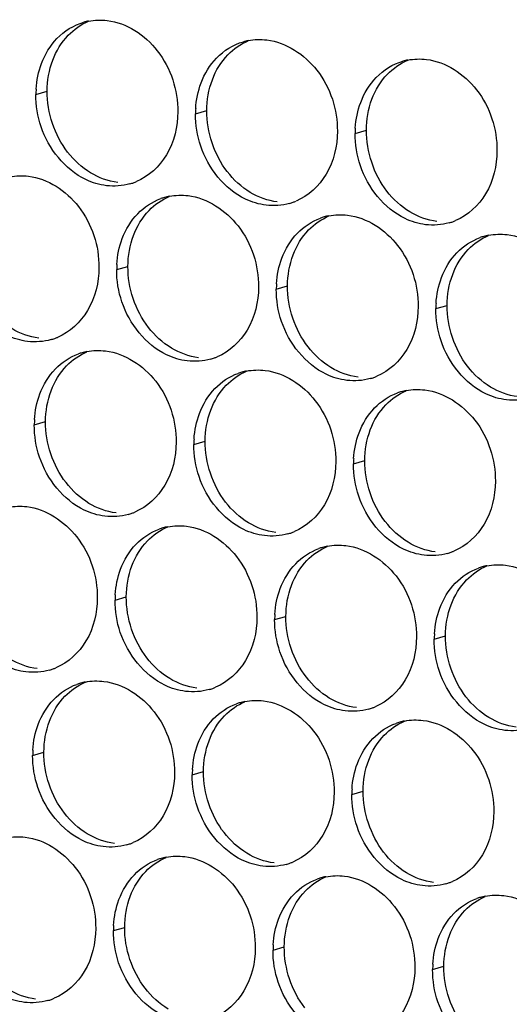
# Paper-space layout '45651_1_3' of a CAD drawing. Header units: millimetres. Extents: x -231 to 594, y 0 to 420.
# Tile 102 of 247: x 143.15 to 147.81, y 146.14 to 155.51. Entities that reach past the tile are written whole.
import ezdxf

# ---------------------------------------------------------------- set-up
doc = ezdxf.new("R2010")
doc.units = ezdxf.units.MM
doc.header["$LTSCALE"] = 32.67
doc.layers.add('02___PRT_ALL_AXES', color=7, linetype='CONTINUOUS')

psp = doc.layouts.new('45651_1_3')

# ---------------------------------------------------------------- linework, layer by layer
at = {"layer": '02___PRT_ALL_AXES', "color": 7, "linetype": 'CONTINUOUS'}
for p, q in [((143.3048, 154.8036), (143.412, 154.8343)), ((144.8244, 154.6182), (144.9316, 154.6489)), ((146.344, 154.4327), (146.4512, 154.4634)), ((144.0738, 153.1364), (144.1809, 153.1671)), ((145.5933, 152.9509), (145.7005, 152.9816)), ((147.1129, 152.7655), (147.2201, 152.7961)), ((143.2893, 151.6588), (143.3965, 151.6894)), ((144.8089, 151.4733), (144.9161, 151.504)), ((146.3285, 151.2878), (146.4357, 151.3185)), ((144.0582, 149.9915), (144.1654, 150.0222)), ((145.5778, 149.806), (145.685, 149.8367)), ((147.0974, 149.6206), (147.2046, 149.6512)), ((143.2738, 148.5139), (143.381, 148.5445)), ((144.7933, 148.3284), (144.9005, 148.3591)), ((146.3129, 148.1429), (146.4201, 148.1736)), ((144.0427, 146.8466), (144.1499, 146.8773)), ((145.5623, 146.6611), (145.6694, 146.6918)), ((147.0818, 146.4757), (147.189, 146.5063))]:
    psp.add_line(p, q, dxfattribs=at)
at = {"layer": '02___PRT_ALL_AXES', "color": 3, "linetype": 'CONTINUOUS'}
for centre, radius, start, end in [((143.9117, 154.9596), 0.5519, 100.97724, 105.93831), ((145.4313, 154.7741), 0.5519, 100.97724, 105.93831), ((146.9508, 154.5887), 0.5519, 100.97724, 105.93831), ((144.1967, 154.7992), 0.8918, 176.51802, 179.71686), ((145.7163, 154.6138), 0.8918, 176.51802, 179.71686), ((147.2358, 154.4283), 0.8918, 176.51802, 179.71686), ((144.0502, 154.4778), 0.5467, 285.94061, 289.76751), ((144.0497, 154.4791), 0.5481, 289.77289, 292.73686), ((144.6792, 153.2974), 0.5467, 105.94061, 109.76751), ((144.6806, 153.2924), 0.5519, 100.97724, 105.93831), ((145.5698, 154.2923), 0.5467, 285.94061, 289.76751), ((145.5692, 154.2936), 0.5481, 289.77289, 292.73686), ((146.1987, 153.1119), 0.5467, 105.94061, 109.76751), ((146.2002, 153.1069), 0.5519, 100.97724, 105.93831), ((147.0893, 154.1068), 0.5467, 285.94061, 289.76751), ((147.0888, 154.1082), 0.5481, 289.77289, 292.73686), ((147.7183, 152.9264), 0.5467, 105.94061, 109.76751), ((147.7197, 152.9214), 0.5519, 100.97724, 105.93831), ((144.9656, 153.132), 0.8918, 176.51802, 179.71686), ((146.4852, 152.9465), 0.8918, 176.51802, 179.71686), ((148.0047, 152.761), 0.8918, 176.51802, 179.71686), ((143.2995, 152.996), 0.5467, 285.94061, 289.76751), ((143.299, 152.9973), 0.5481, 289.77289, 292.73686), ((143.8961, 151.8147), 0.5519, 100.97724, 105.93831), ((143.8947, 151.8197), 0.5467, 105.94061, 109.76751), ((144.8191, 152.8105), 0.5467, 285.94061, 289.76751), ((144.8186, 152.8119), 0.5481, 289.77289, 292.73686), ((145.4157, 151.6292), 0.5519, 100.97724, 105.93831), ((145.4143, 151.6343), 0.5467, 105.94061, 109.76751), ((146.3387, 152.6251), 0.5467, 285.94061, 289.76751), ((146.3381, 152.6264), 0.5481, 289.77289, 292.73686), ((146.9353, 151.4438), 0.5519, 100.97724, 105.93831), ((146.9339, 151.4488), 0.5467, 105.94061, 109.76751), ((144.1811, 151.6544), 0.8918, 176.51802, 179.71686), ((145.7007, 151.4689), 0.8918, 176.51802, 179.71686), ((147.2203, 151.2834), 0.8918, 176.51802, 179.71686), ((144.0346, 151.3329), 0.5467, 285.94061, 289.76751), ((144.0341, 151.3342), 0.5481, 289.77289, 292.73686), ((144.6636, 150.1525), 0.5467, 105.94061, 109.76751), ((144.665, 150.1475), 0.5519, 100.97724, 105.93831), ((145.5542, 151.1474), 0.5467, 285.94061, 289.76751), ((145.5537, 151.1487), 0.5481, 289.77289, 292.73686), ((146.1832, 149.967), 0.5467, 105.94061, 109.76751), ((146.1846, 149.962), 0.5519, 100.97724, 105.93831), ((147.0738, 150.9619), 0.5467, 285.94061, 289.76751), ((147.0733, 150.9633), 0.5481, 289.77289, 292.73686), ((147.7028, 149.7816), 0.5467, 105.94061, 109.76751), ((147.7042, 149.7765), 0.5519, 100.97724, 105.93831), ((144.95, 149.9871), 0.8918, 176.51802, 179.71686), ((146.4696, 149.8016), 0.8918, 176.51802, 179.71686), ((147.9892, 149.6162), 0.8918, 176.51802, 179.71686), ((143.284, 149.8511), 0.5467, 285.94061, 289.76751), ((143.2834, 149.8524), 0.5481, 289.77289, 292.73686), ((143.8792, 148.6749), 0.5467, 105.94061, 109.76751), ((143.8806, 148.6698), 0.5519, 100.97724, 105.93831), ((144.8035, 149.6657), 0.5467, 285.94061, 289.76751), ((144.803, 149.667), 0.5481, 289.77289, 292.73686), ((145.3988, 148.4894), 0.5467, 105.94061, 109.76751), ((145.4002, 148.4844), 0.5519, 100.97724, 105.93831), ((146.3231, 149.4802), 0.5467, 285.94061, 289.76751), ((146.3226, 149.4815), 0.5481, 289.77289, 292.73686), ((146.9183, 148.3039), 0.5467, 105.94061, 109.76751), ((146.9198, 148.2989), 0.5519, 100.97724, 105.93831), ((144.1656, 148.5095), 0.8918, 176.51802, 179.71686), ((145.6852, 148.324), 0.8918, 176.51802, 179.71686), ((147.2048, 148.1385), 0.8918, 176.51802, 179.71686), ((144.0191, 148.188), 0.5467, 285.94061, 289.76751), ((144.0186, 148.1893), 0.5481, 289.77289, 292.73686), ((144.6481, 147.0076), 0.5467, 105.94061, 109.76751), ((144.6495, 147.0026), 0.5519, 100.97724, 105.93831), ((145.5387, 148.0025), 0.5467, 285.94061, 289.76751), ((145.5382, 148.0038), 0.5481, 289.77289, 292.73686), ((146.1677, 146.8221), 0.5467, 105.94061, 109.76751), ((146.1691, 146.8171), 0.5519, 100.97724, 105.93831), ((147.0583, 147.8171), 0.5467, 285.94061, 289.76751), ((147.0577, 147.8184), 0.5481, 289.77289, 292.73686), ((147.6872, 146.6367), 0.5467, 105.94061, 109.76751), ((147.6887, 146.6316), 0.5519, 100.97724, 105.93831), ((144.9345, 146.8422), 0.8918, 176.51802, 179.71686), ((146.4541, 146.6567), 0.8918, 176.51802, 179.71686), ((147.9737, 146.4713), 0.8918, 176.51802, 179.71686), ((143.2684, 146.7062), 0.5467, 285.94061, 289.76751), ((143.2679, 146.7076), 0.5481, 289.77289, 292.73686)]:
    psp.add_arc(centre, radius, start, end, dxfattribs=at)
for points in [[(143.5054, 155.3354), (143.5744, 155.4069), (143.6646, 155.463), (143.7601, 155.4903)], [(143.8066, 155.5014), (143.8647, 155.5127), (143.9253, 155.5146), (143.9841, 155.5074)], [(143.3577, 155.0982), (143.3906, 155.1854), (143.4407, 155.2685), (143.5054, 155.3354)], [(145.025, 155.15), (145.094, 155.2214), (145.1841, 155.2776), (145.2797, 155.3049)], [(145.3262, 155.316), (145.3843, 155.3273), (145.4449, 155.3291), (145.5037, 155.322)], [(143.3065, 154.8534), (143.3115, 154.9366), (143.3284, 155.0202), (143.3577, 155.0982)], [(144.8773, 154.9128), (144.9101, 154.9999), (144.9603, 155.083), (145.025, 155.15)], [(146.5446, 154.9645), (146.6136, 155.036), (146.7037, 155.0921), (146.7993, 155.1194)], [(146.8457, 155.1305), (146.9039, 155.1418), (146.9645, 155.1437), (147.0233, 155.1365)], [(144.8261, 154.6679), (144.8311, 154.7512), (144.848, 154.8347), (144.8773, 154.9128)], [(146.3969, 154.7273), (146.4297, 154.8145), (146.4799, 154.8975), (146.5446, 154.9645)], [(143.3548, 154.4965), (143.3218, 154.5948), (143.3043, 154.6999), (143.3048, 154.8036)], [(146.3457, 154.4825), (146.3507, 154.5657), (146.3675, 154.6493), (146.3969, 154.7273)], [(144.8744, 154.311), (144.8413, 154.4094), (144.8239, 154.5144), (144.8244, 154.6182)], [(146.3939, 154.1255), (146.3609, 154.2239), (146.3435, 154.329), (146.344, 154.4327)], [(143.0559, 154.0197), (143.114, 154.031), (143.1746, 154.0328), (143.2334, 154.0257)], [(144.2003, 153.9521), (144.1283, 153.9315), (144.0507, 153.9259), (143.9763, 153.935)], [(144.2743, 153.6682), (144.3352, 153.7312), (144.4118, 153.7823), (144.4943, 153.8119)], [(144.5755, 153.8342), (144.6336, 153.8455), (144.6942, 153.8474), (144.753, 153.8402)], [(145.7199, 153.7666), (145.6479, 153.7461), (145.5702, 153.7404), (145.4959, 153.7495)], [(144.1266, 153.431), (144.1595, 153.5182), (144.2096, 153.6012), (144.2743, 153.6682)], [(145.7939, 153.4827), (145.8547, 153.5457), (145.9314, 153.5968), (146.0138, 153.6264)], [(146.0951, 153.6487), (146.1532, 153.66), (146.2138, 153.6619), (146.2726, 153.6547)], [(147.2395, 153.5811), (147.1675, 153.5606), (147.0898, 153.555), (147.0155, 153.564)], [(145.6462, 153.2455), (145.679, 153.3327), (145.7292, 153.4157), (145.7939, 153.4827)], [(147.6146, 153.4633), (147.6728, 153.4745), (147.7334, 153.4764), (147.7922, 153.4692)], [(144.0754, 153.1862), (144.0805, 153.2694), (144.0973, 153.353), (144.1266, 153.431)], [(147.3135, 153.2973), (147.3743, 153.3602), (147.451, 153.4113), (147.5334, 153.4409)], [(147.1658, 153.0601), (147.1986, 153.1472), (147.2488, 153.2303), (147.3135, 153.2973)], [(145.595, 153.0007), (145.6, 153.0839), (145.6169, 153.1675), (145.6462, 153.2455)], [(144.1237, 152.8293), (144.0907, 152.9276), (144.0732, 153.0327), (144.0738, 153.1364)], [(147.1146, 152.8152), (147.1196, 152.8984), (147.1364, 152.982), (147.1658, 153.0601)], [(145.6433, 152.6438), (145.6103, 152.7421), (145.5928, 152.8472), (145.5933, 152.9509)], [(147.1628, 152.4583), (147.1298, 152.5566), (147.1124, 152.6617), (147.1129, 152.7655)], [(143.4497, 152.4703), (143.3776, 152.4498), (143.3, 152.4442), (143.2257, 152.4532)], [(143.791, 152.3566), (143.8492, 152.3678), (143.9098, 152.3697), (143.9686, 152.3625)], [(143.4899, 152.1906), (143.5507, 152.2535), (143.6274, 152.3046), (143.7098, 152.3342)], [(144.9692, 152.2849), (144.8972, 152.2643), (144.8196, 152.2587), (144.7452, 152.2677)], [(143.3422, 151.9534), (143.375, 152.0405), (143.4252, 152.1236), (143.4899, 152.1906)], [(145.3106, 152.1711), (145.3687, 152.1824), (145.4294, 152.1842), (145.4881, 152.1771)], [(145.0094, 152.0051), (145.0703, 152.0681), (145.147, 152.1191), (145.2294, 152.1488)], [(146.4888, 152.0994), (146.4168, 152.0788), (146.3392, 152.0732), (146.2648, 152.0823)], [(144.8618, 151.7679), (144.8946, 151.855), (144.9447, 151.9381), (145.0094, 152.0051)], [(146.8302, 151.9856), (146.8883, 151.9969), (146.949, 151.9988), (147.0077, 151.9916)], [(143.2909, 151.7085), (143.296, 151.7917), (143.3128, 151.8753), (143.3422, 151.9534)], [(146.529, 151.8196), (146.5899, 151.8826), (146.6666, 151.9337), (146.749, 151.9633)], [(148.0084, 151.9139), (147.9364, 151.8933), (147.8587, 151.8877), (147.7844, 151.8968)], [(146.3814, 151.5824), (146.4142, 151.6696), (146.4643, 151.7526), (146.529, 151.8196)], [(144.8105, 151.523), (144.8156, 151.6063), (144.8324, 151.6898), (144.8618, 151.7679)], [(143.3392, 151.3516), (143.3062, 151.4499), (143.2888, 151.555), (143.2893, 151.6588)], [(146.3301, 151.3376), (146.3352, 151.4208), (146.352, 151.5044), (146.3814, 151.5824)], [(144.8588, 151.1661), (144.8258, 151.2645), (144.8084, 151.3696), (144.8089, 151.4733)], [(146.3784, 150.9807), (146.3454, 151.079), (146.328, 151.1841), (146.3285, 151.2878)], [(143.0403, 150.8748), (143.0985, 150.8861), (143.1591, 150.888), (143.2179, 150.8808)], [(144.1848, 150.8072), (144.1128, 150.7866), (144.0351, 150.781), (143.9608, 150.7901)], [(144.2588, 150.5233), (144.3196, 150.5863), (144.3963, 150.6374), (144.4787, 150.667)], [(144.5599, 150.6893), (144.6181, 150.7006), (144.6787, 150.7025), (144.7375, 150.6953)], [(145.7044, 150.6217), (145.6324, 150.6012), (145.5547, 150.5956), (145.4804, 150.6046)], [(144.1111, 150.2861), (144.1439, 150.3733), (144.1941, 150.4563), (144.2588, 150.5233)], [(145.7784, 150.3378), (145.8392, 150.4008), (145.9159, 150.4519), (145.9983, 150.4815)], [(146.0795, 150.5038), (146.1376, 150.5151), (146.1983, 150.517), (146.2571, 150.5098)], [(147.224, 150.4363), (147.152, 150.4157), (147.0743, 150.4101), (147, 150.4191)], [(145.6307, 150.1006), (145.6635, 150.1878), (145.7137, 150.2708), (145.7784, 150.3378)], [(147.2979, 150.1524), (147.3588, 150.2154), (147.4355, 150.2664), (147.5179, 150.296)], [(147.5991, 150.3184), (147.6572, 150.3296), (147.7179, 150.3315), (147.7766, 150.3243)], [(144.0598, 150.0413), (144.0649, 150.1245), (144.0817, 150.2081), (144.1111, 150.2861)], [(147.1503, 149.9152), (147.1831, 150.0023), (147.2332, 150.0854), (147.2979, 150.1524)], [(145.5794, 149.8558), (145.5845, 149.939), (145.6013, 150.0226), (145.6307, 150.1006)], [(144.1081, 149.6844), (144.0751, 149.7827), (144.0577, 149.8878), (144.0582, 149.9915)], [(147.099, 149.6703), (147.1041, 149.7535), (147.1209, 149.8371), (147.1503, 149.9152)], [(145.6277, 149.4989), (145.5947, 149.5972), (145.5773, 149.7023), (145.5778, 149.806)], [(147.1473, 149.3134), (147.1143, 149.4117), (147.0969, 149.5168), (147.0974, 149.6206)], [(143.4341, 149.3254), (143.3621, 149.3049), (143.2844, 149.2993), (143.2101, 149.3083)], [(143.4743, 149.0457), (143.5352, 149.1087), (143.6119, 149.1597), (143.6943, 149.1894)], [(143.7755, 149.2117), (143.8336, 149.2229), (143.8942, 149.2248), (143.953, 149.2177)], [(144.9537, 149.14), (144.8817, 149.1194), (144.804, 149.1138), (144.7297, 149.1229)], [(143.3267, 148.8085), (143.3595, 148.8956), (143.4096, 148.9787), (143.4743, 149.0457)], [(144.9939, 148.8602), (145.0547, 148.9232), (145.1314, 148.9743), (145.2139, 149.0039)], [(145.2951, 149.0262), (145.3532, 149.0375), (145.4138, 149.0394), (145.4726, 149.0322)], [(146.4733, 148.9545), (146.4013, 148.9339), (146.3236, 148.9283), (146.2493, 148.9374)], [(143.2754, 148.5636), (143.2805, 148.6469), (143.2973, 148.7304), (143.3267, 148.8085)], [(144.8462, 148.623), (144.8791, 148.7102), (144.9292, 148.7932), (144.9939, 148.8602)], [(146.5135, 148.6747), (146.5743, 148.7377), (146.651, 148.7888), (146.7334, 148.8184)], [(146.8147, 148.8407), (146.8728, 148.852), (146.9334, 148.8539), (146.9922, 148.8467)], [(147.9929, 148.769), (147.9209, 148.7484), (147.8432, 148.7428), (147.7689, 148.7519)], [(144.795, 148.3781), (144.8, 148.4614), (144.8169, 148.545), (144.8462, 148.623)], [(146.3658, 148.4375), (146.3986, 148.5247), (146.4488, 148.6077), (146.5135, 148.6747)], [(143.3237, 148.2067), (143.2907, 148.3051), (143.2732, 148.4101), (143.2738, 148.5139)], [(146.3146, 148.1927), (146.3196, 148.2759), (146.3365, 148.3595), (146.3658, 148.4375)], [(144.8433, 148.0212), (144.8103, 148.1196), (144.7928, 148.2247), (144.7933, 148.3284)], [(146.3629, 147.8358), (146.3298, 147.9341), (146.3124, 148.0392), (146.3129, 148.1429)], [(143.0248, 147.7299), (143.0829, 147.7412), (143.1436, 147.7431), (143.2023, 147.7359)], [(144.1692, 147.6623), (144.0972, 147.6418), (144.0196, 147.6361), (143.9452, 147.6452)], [(144.2432, 147.3784), (144.3041, 147.4414), (144.3808, 147.4925), (144.4632, 147.5221)], [(144.5444, 147.5444), (144.6025, 147.5557), (144.6631, 147.5576), (144.7219, 147.5504)], [(145.6888, 147.4768), (145.6168, 147.4563), (145.5392, 147.4507), (145.4648, 147.4597)], [(144.0956, 147.1412), (144.1284, 147.2284), (144.1785, 147.3114), (144.2432, 147.3784)], [(145.7628, 147.1929), (145.8236, 147.2559), (145.9003, 147.307), (145.9828, 147.3366)], [(146.064, 147.3589), (146.1221, 147.3702), (146.1827, 147.3721), (146.2415, 147.3649)], [(147.2084, 147.2914), (147.1364, 147.2708), (147.0587, 147.2652), (146.9844, 147.2743)], [(144.0443, 146.8964), (144.0494, 146.9796), (144.0662, 147.0632), (144.0956, 147.1412)], [(145.6151, 146.9557), (145.648, 147.0429), (145.6981, 147.126), (145.7628, 147.1929)], [(147.2824, 147.0075), (147.3432, 147.0705), (147.4199, 147.1215), (147.5023, 147.1512)], [(147.5836, 147.1735), (147.6417, 147.1848), (147.7023, 147.1866), (147.7611, 147.1795)], [(145.5639, 146.7109), (145.569, 146.7941), (145.5858, 146.8777), (145.6151, 146.9557)], [(147.1347, 146.7703), (147.1675, 146.8574), (147.2177, 146.9405), (147.2824, 147.0075)], [(144.0926, 146.5395), (144.0596, 146.6378), (144.0422, 146.7429), (144.0427, 146.8466)], [(147.0835, 146.5254), (147.0885, 146.6087), (147.1054, 146.6922), (147.1347, 146.7703)], [(145.6122, 146.354), (145.5792, 146.4523), (145.5617, 146.5574), (145.5623, 146.6611)], [(147.1318, 146.1685), (147.0987, 146.2669), (147.0813, 146.3719), (147.0818, 146.4757)], [(143.4186, 146.1806), (143.3466, 146.16), (143.2689, 146.1544), (143.1946, 146.1634)]]:
    psp.add_open_spline(points, degree=3, dxfattribs=at)
at = {"layer": '02___PRT_ALL_AXES', "color": 7, "linetype": 'CONTINUOUS'}
for points in [[(143.6126, 155.3661), (143.667, 155.4225), (143.7339, 155.4693), (143.8061, 155.4995)], [(143.4649, 155.1289), (143.4978, 155.2161), (143.5479, 155.2991), (143.6126, 155.3661)], [(145.1322, 155.1806), (145.1866, 155.237), (145.2534, 155.2838), (145.3257, 155.3141)], [(144.9845, 154.9434), (145.0173, 155.0306), (145.0675, 155.1137), (145.1322, 155.1806)], [(143.412, 154.8343), (143.4125, 154.9341), (143.4298, 155.0356), (143.4649, 155.1289)], [(146.6518, 154.9952), (146.7062, 155.0515), (146.773, 155.0983), (146.8453, 155.1286)], [(146.5041, 154.758), (146.5369, 154.8451), (146.5871, 154.9282), (146.6518, 154.9952)], [(144.9316, 154.6489), (144.9321, 154.7486), (144.9494, 154.8501), (144.9845, 154.9434)], [(143.6071, 154.2542), (143.4823, 154.4156), (143.411, 154.6303), (143.412, 154.8343)], [(146.4512, 154.4634), (146.4517, 154.5631), (146.469, 154.6646), (146.5041, 154.758)], [(145.1267, 154.0688), (145.0019, 154.2301), (144.9306, 154.4449), (144.9316, 154.6489)], [(146.6463, 153.8833), (146.5215, 154.0447), (146.4502, 154.2594), (146.4512, 154.4634)], [(143.8254, 154.0571), (143.7415, 154.1079), (143.6671, 154.1767), (143.6071, 154.2542)], [(144.0835, 153.9657), (143.9929, 153.9767), (143.9034, 154.0098), (143.8254, 154.0571)], [(145.345, 153.8716), (145.2611, 153.9224), (145.1867, 153.9912), (145.1267, 154.0688)], [(145.6031, 153.7802), (145.5125, 153.7913), (145.423, 153.8243), (145.345, 153.8716)], [(146.8645, 153.6861), (146.7807, 153.7369), (146.7063, 153.8057), (146.6463, 153.8833)], [(144.3815, 153.6989), (144.4359, 153.7552), (144.5028, 153.802), (144.575, 153.8323)], [(144.2338, 153.4617), (144.2667, 153.5488), (144.3168, 153.6319), (144.3815, 153.6989)], [(147.1227, 153.5947), (147.0321, 153.6058), (146.9426, 153.6388), (146.8645, 153.6861)], [(145.9011, 153.5134), (145.9555, 153.5698), (146.0224, 153.6165), (146.0946, 153.6468)], [(145.7534, 153.2762), (145.7862, 153.3634), (145.8364, 153.4464), (145.9011, 153.5134)], [(144.1809, 153.1671), (144.1814, 153.2669), (144.1987, 153.3683), (144.2338, 153.4617)], [(147.4207, 153.3279), (147.4751, 153.3843), (147.5419, 153.4311), (147.6142, 153.4613)], [(147.273, 153.0907), (147.3058, 153.1779), (147.356, 153.2609), (147.4207, 153.3279)], [(145.7005, 152.9816), (145.701, 153.0814), (145.7183, 153.1828), (145.7534, 153.2762)], [(144.376, 152.587), (144.2512, 152.7484), (144.1799, 152.9631), (144.1809, 153.1671)], [(147.2201, 152.7961), (147.2206, 152.8959), (147.2379, 152.9974), (147.273, 153.0907)], [(145.8956, 152.4015), (145.7708, 152.5629), (145.6995, 152.7776), (145.7005, 152.9816)], [(147.4152, 152.216), (147.2904, 152.3774), (147.2191, 152.5921), (147.2201, 152.7961)], [(143.3329, 152.4839), (143.2422, 152.495), (143.1528, 152.528), (143.0747, 152.5753)], [(144.5943, 152.3898), (144.5104, 152.4406), (144.436, 152.5094), (144.376, 152.587)], [(143.5971, 152.2212), (143.6515, 152.2776), (143.7183, 152.3244), (143.7906, 152.3546)], [(144.8524, 152.2984), (144.7618, 152.3095), (144.6724, 152.3425), (144.5943, 152.3898)], [(146.1139, 152.2043), (146.03, 152.2551), (145.9556, 152.324), (145.8956, 152.4015)], [(143.4494, 151.984), (143.4822, 152.0712), (143.5324, 152.1542), (143.5971, 152.2212)], [(145.1166, 152.0358), (145.1711, 152.0921), (145.2379, 152.1389), (145.3102, 152.1692)], [(146.372, 152.1129), (146.2814, 152.124), (146.1919, 152.157), (146.1139, 152.2043)], [(147.6334, 152.0189), (147.5496, 152.0697), (147.4752, 152.1385), (147.4152, 152.216)], [(143.3965, 151.6894), (143.397, 151.7892), (143.4142, 151.8907), (143.4494, 151.984)], [(144.969, 151.7986), (145.0018, 151.8857), (145.0519, 151.9688), (145.1166, 152.0358)], [(146.6362, 151.8503), (146.6907, 151.9066), (146.7575, 151.9534), (146.8298, 151.9837)], [(147.8916, 151.9275), (147.801, 151.9385), (147.7115, 151.9716), (147.6334, 152.0189)], [(144.9161, 151.504), (144.9166, 151.6037), (144.9338, 151.7052), (144.969, 151.7986)], [(146.4886, 151.6131), (146.5214, 151.7002), (146.5715, 151.7833), (146.6362, 151.8503)], [(143.5916, 151.1093), (143.4668, 151.2707), (143.3955, 151.4854), (143.3965, 151.6894)], [(146.4357, 151.3185), (146.4362, 151.4183), (146.4534, 151.5197), (146.4886, 151.6131)], [(145.1111, 150.9239), (144.9863, 151.0852), (144.9151, 151.3), (144.9161, 151.504)], [(146.6307, 150.7384), (146.5059, 150.8998), (146.4347, 151.1145), (146.4357, 151.3185)], [(143.8098, 150.9122), (143.726, 150.963), (143.6516, 151.0318), (143.5916, 151.1093)], [(144.068, 150.8208), (143.9774, 150.8318), (143.8879, 150.8649), (143.8098, 150.9122)], [(145.3294, 150.7267), (145.2456, 150.7775), (145.1711, 150.8463), (145.1111, 150.9239)], [(144.366, 150.554), (144.4204, 150.6103), (144.4872, 150.6571), (144.5595, 150.6874)], [(145.5876, 150.6353), (145.497, 150.6464), (145.4075, 150.6794), (145.3294, 150.7267)], [(146.849, 150.5412), (146.7651, 150.592), (146.6907, 150.6608), (146.6307, 150.7384)], [(144.2183, 150.3168), (144.2511, 150.404), (144.3013, 150.487), (144.366, 150.554)], [(145.8855, 150.3685), (145.94, 150.4249), (146.0068, 150.4716), (146.0791, 150.5019)], [(147.1072, 150.4498), (147.0165, 150.4609), (146.9271, 150.4939), (146.849, 150.5412)], [(144.1654, 150.0222), (144.1659, 150.122), (144.1832, 150.2234), (144.2183, 150.3168)], [(145.7379, 150.1313), (145.7707, 150.2185), (145.8208, 150.3015), (145.8855, 150.3685)], [(147.4051, 150.183), (147.4596, 150.2394), (147.5264, 150.2862), (147.5987, 150.3164)], [(145.685, 149.8367), (145.6855, 149.9365), (145.7027, 150.0379), (145.7379, 150.1313)], [(147.2575, 149.9458), (147.2903, 150.033), (147.3404, 150.116), (147.4051, 150.183)], [(144.3605, 149.4421), (144.2357, 149.6035), (144.1644, 149.8182), (144.1654, 150.0222)], [(147.2046, 149.6512), (147.2051, 149.751), (147.2223, 149.8525), (147.2575, 149.9458)], [(145.8801, 149.2566), (145.7552, 149.418), (145.684, 149.6327), (145.685, 149.8367)], [(147.3996, 149.0712), (147.2748, 149.2325), (147.2036, 149.4472), (147.2046, 149.6512)], [(143.3173, 149.339), (143.2267, 149.3501), (143.1372, 149.3831), (143.0591, 149.4304)], [(144.5787, 149.2449), (144.4949, 149.2957), (144.4205, 149.3646), (144.3605, 149.4421)], [(143.5815, 149.0763), (143.6359, 149.1327), (143.7028, 149.1795), (143.775, 149.2098)], [(144.8369, 149.1535), (144.7463, 149.1646), (144.6568, 149.1976), (144.5787, 149.2449)], [(146.0983, 149.0595), (146.0145, 149.1103), (145.94, 149.1791), (145.8801, 149.2566)], [(143.4339, 148.8391), (143.4667, 148.9263), (143.5168, 149.0094), (143.5815, 149.0763)], [(145.1011, 148.8909), (145.1555, 148.9472), (145.2224, 148.994), (145.2946, 149.0243)], [(146.3565, 148.9681), (146.2659, 148.9791), (146.1764, 149.0122), (146.0983, 149.0595)], [(147.6179, 148.874), (147.534, 148.9248), (147.4596, 148.9936), (147.3996, 149.0712)], [(144.9534, 148.6537), (144.9863, 148.7408), (145.0364, 148.8239), (145.1011, 148.8909)], [(143.381, 148.5445), (143.3815, 148.6443), (143.3987, 148.7458), (143.4339, 148.8391)], [(146.6207, 148.7054), (146.6751, 148.7618), (146.7419, 148.8085), (146.8142, 148.8388)], [(147.8761, 148.7826), (147.7854, 148.7936), (147.696, 148.8267), (147.6179, 148.874)], [(146.473, 148.4682), (146.5058, 148.5554), (146.556, 148.6384), (146.6207, 148.7054)], [(144.9005, 148.3591), (144.901, 148.4588), (144.9183, 148.5603), (144.9534, 148.6537)], [(143.576, 147.9645), (143.4512, 148.1258), (143.38, 148.3405), (143.381, 148.5445)], [(146.4201, 148.1736), (146.4206, 148.2734), (146.4379, 148.3748), (146.473, 148.4682)], [(145.0956, 147.779), (144.9708, 147.9403), (144.8995, 148.1551), (144.9005, 148.3591)], [(146.6152, 147.5935), (146.4904, 147.7549), (146.4191, 147.9696), (146.4201, 148.1736)], [(143.7943, 147.7673), (143.7104, 147.8181), (143.636, 147.8869), (143.576, 147.9645)], [(144.0524, 147.6759), (143.9618, 147.687), (143.8724, 147.72), (143.7943, 147.7673)], [(145.3139, 147.5818), (145.23, 147.6326), (145.1556, 147.7014), (145.0956, 147.779)], [(145.572, 147.4904), (145.4814, 147.5015), (145.3919, 147.5345), (145.3139, 147.5818)], [(146.8335, 147.3963), (146.7496, 147.4471), (146.6752, 147.516), (146.6152, 147.5935)], [(144.3504, 147.4091), (144.4049, 147.4655), (144.4717, 147.5122), (144.5439, 147.5425)], [(144.2028, 147.1719), (144.2356, 147.2591), (144.2857, 147.3421), (144.3504, 147.4091)], [(147.0916, 147.3049), (147.001, 147.316), (146.9115, 147.349), (146.8335, 147.3963)], [(145.87, 147.2236), (145.9244, 147.28), (145.9913, 147.3268), (146.0635, 147.357)], [(145.7223, 146.9864), (145.7552, 147.0736), (145.8053, 147.1566), (145.87, 147.2236)], [(144.1499, 146.8773), (144.1504, 146.9771), (144.1676, 147.0785), (144.2028, 147.1719)], [(147.3896, 147.0381), (147.444, 147.0945), (147.5109, 147.1413), (147.5831, 147.1716)], [(147.2419, 146.8009), (147.2747, 146.8881), (147.3249, 146.9712), (147.3896, 147.0381)], [(145.6694, 146.6918), (145.6699, 146.7916), (145.6872, 146.8931), (145.7223, 146.9864)], [(144.3449, 146.2972), (144.2201, 146.4586), (144.1489, 146.6733), (144.1499, 146.8773)], [(147.189, 146.5063), (147.1895, 146.6061), (147.2068, 146.7076), (147.2419, 146.8009)], [(145.8645, 146.1117), (145.7397, 146.2731), (145.6684, 146.4878), (145.6694, 146.6918)], [(147.3841, 145.9263), (147.2593, 146.0876), (147.188, 146.3024), (147.189, 146.5063)], [(143.3018, 146.1941), (143.2112, 146.2052), (143.1217, 146.2382), (143.0436, 146.2855)], [(144.5632, 146.1), (144.4793, 146.1508), (144.4049, 146.2197), (144.3449, 146.2972)]]:
    psp.add_open_spline(points, degree=3, dxfattribs=at)
at = {"layer": '02___PRT_ALL_AXES', "color": 3, "linetype": 'CONTINUOUS'}
for points, knots in [([(143.9841, 155.5074), (144.1684, 155.4849), (144.5318, 155.2438), (144.6566, 154.8428), (144.6556, 154.6388)], [0, 0, 0, 0, 0.476473, 1, 1, 1, 1]), ([(145.5037, 155.322), (145.688, 155.2995), (146.0514, 155.0584), (146.1762, 154.6573), (146.1752, 154.4533)], [0, 0, 0, 0, 0.476473, 1, 1, 1, 1]), ([(147.0233, 155.1365), (147.2076, 155.114), (147.571, 154.8729), (147.6958, 154.4718), (147.6948, 154.2678)], [0, 0, 0, 0, 0.476473, 1, 1, 1, 1]), ([(144.6556, 154.6388), (144.6549, 154.4975), (144.5919, 154.2213), (144.3794, 154.023), (144.2615, 153.9736)], [0, 0, 0, 0, 0.525086, 1, 1, 1, 1]), ([(143.9763, 153.935), (143.9088, 153.9432), (143.6284, 154.0271), (143.4247, 154.2881), (143.3548, 154.4965)], [0, 0, 0, 0, 0.236458, 1, 1, 1, 1]), ([(146.1752, 154.4533), (146.1745, 154.312), (146.1115, 154.0358), (145.899, 153.8375), (145.7811, 153.7881)], [0, 0, 0, 0, 0.525086, 1, 1, 1, 1]), ([(145.4959, 153.7495), (145.4283, 153.7578), (145.148, 153.8416), (144.9443, 154.1026), (144.8744, 154.311)], [0, 0, 0, 0, 0.236458, 1, 1, 1, 1]), ([(147.6948, 154.2678), (147.6941, 154.1265), (147.6311, 153.8503), (147.4185, 153.652), (147.3007, 153.6026)], [0, 0, 0, 0, 0.525086, 1, 1, 1, 1]), ([(147.0155, 153.564), (146.9479, 153.5723), (146.6675, 153.6561), (146.4639, 153.9171), (146.3939, 154.1255)], [0, 0, 0, 0, 0.236458, 1, 1, 1, 1]), ([(143.2334, 154.0257), (143.4177, 154.0032), (143.7811, 153.7621), (143.9059, 153.361), (143.9049, 153.157)], [0, 0, 0, 0, 0.476473, 1, 1, 1, 1]), ([(144.753, 153.8402), (144.9373, 153.8177), (145.3007, 153.5766), (145.4255, 153.1755), (145.4245, 152.9715)], [0, 0, 0, 0, 0.476473, 1, 1, 1, 1]), ([(146.2726, 153.6547), (146.4569, 153.6322), (146.8203, 153.3911), (146.9451, 152.9901), (146.9441, 152.7861)], [0, 0, 0, 0, 0.476473, 1, 1, 1, 1]), ([(147.7922, 153.4692), (147.9765, 153.4467), (148.3399, 153.2056), (148.4647, 152.8046), (148.4637, 152.6006)], [0, 0, 0, 0, 0.476473, 1, 1, 1, 1]), ([(143.9049, 153.157), (143.9042, 153.0157), (143.8412, 152.7395), (143.6287, 152.5412), (143.5108, 152.4918)], [0, 0, 0, 0, 0.525086, 1, 1, 1, 1]), ([(143.2257, 152.4532), (143.1581, 152.4615), (142.8777, 152.5453), (142.674, 152.8063), (142.6041, 153.0147)], [0, 0, 0, 0, 0.236458, 1, 1, 1, 1]), ([(145.4245, 152.9715), (145.4238, 152.8302), (145.3608, 152.554), (145.1483, 152.3557), (145.0304, 152.3063)], [0, 0, 0, 0, 0.525086, 1, 1, 1, 1]), ([(144.7452, 152.2677), (144.6777, 152.276), (144.3973, 152.3598), (144.1936, 152.6209), (144.1237, 152.8293)], [0, 0, 0, 0, 0.236458, 1, 1, 1, 1]), ([(146.9441, 152.7861), (146.9434, 152.6448), (146.8804, 152.3686), (146.6679, 152.1702), (146.55, 152.1209)], [0, 0, 0, 0, 0.525086, 1, 1, 1, 1]), ([(146.2648, 152.0823), (146.1972, 152.0905), (145.9169, 152.1744), (145.7132, 152.4354), (145.6433, 152.6438)], [0, 0, 0, 0, 0.236458, 1, 1, 1, 1]), ([(147.7844, 151.8968), (147.7168, 151.905), (147.4365, 151.9889), (147.2328, 152.2499), (147.1628, 152.4583)], [0, 0, 0, 0, 0.236458, 1, 1, 1, 1]), ([(143.9686, 152.3625), (144.1529, 152.3401), (144.5162, 152.0989), (144.6411, 151.6979), (144.64, 151.4939)], [0, 0, 0, 0, 0.476473, 1, 1, 1, 1]), ([(145.4881, 152.1771), (145.6724, 152.1546), (146.0358, 151.9135), (146.1606, 151.5124), (146.1596, 151.3084)], [0, 0, 0, 0, 0.476473, 1, 1, 1, 1]), ([(147.0077, 151.9916), (147.192, 151.9691), (147.5554, 151.728), (147.6802, 151.3269), (147.6792, 151.1229)], [0, 0, 0, 0, 0.476473, 1, 1, 1, 1]), ([(144.64, 151.4939), (144.6393, 151.3526), (144.5764, 151.0764), (144.3638, 150.8781), (144.246, 150.8287)], [0, 0, 0, 0, 0.525086, 1, 1, 1, 1]), ([(143.9608, 150.7901), (143.8932, 150.7984), (143.6128, 150.8822), (143.4092, 151.1432), (143.3392, 151.3516)], [0, 0, 0, 0, 0.236458, 1, 1, 1, 1]), ([(146.1596, 151.3084), (146.1589, 151.1671), (146.096, 150.8909), (145.8834, 150.6926), (145.7655, 150.6432)], [0, 0, 0, 0, 0.525086, 1, 1, 1, 1]), ([(145.4804, 150.6046), (145.4128, 150.6129), (145.1324, 150.6967), (144.9288, 150.9577), (144.8588, 151.1661)], [0, 0, 0, 0, 0.236458, 1, 1, 1, 1]), ([(147.6792, 151.1229), (147.6785, 150.9816), (147.6155, 150.7054), (147.403, 150.5071), (147.2851, 150.4577)], [0, 0, 0, 0, 0.525086, 1, 1, 1, 1]), ([(147, 150.4191), (146.9324, 150.4274), (146.652, 150.5112), (146.4483, 150.7723), (146.3784, 150.9807)], [0, 0, 0, 0, 0.236458, 1, 1, 1, 1]), ([(143.2179, 150.8808), (143.4022, 150.8583), (143.7656, 150.6172), (143.8904, 150.2161), (143.8894, 150.0121)], [0, 0, 0, 0, 0.476473, 1, 1, 1, 1]), ([(144.7375, 150.6953), (144.9218, 150.6728), (145.2851, 150.4317), (145.41, 150.0306), (145.409, 149.8266)], [0, 0, 0, 0, 0.476473, 1, 1, 1, 1]), ([(146.2571, 150.5098), (146.4413, 150.4873), (146.8047, 150.2462), (146.9295, 149.8452), (146.9285, 149.6412)], [0, 0, 0, 0, 0.476473, 1, 1, 1, 1]), ([(147.7766, 150.3243), (147.9609, 150.3019), (148.3243, 150.0607), (148.4491, 149.6597), (148.4481, 149.4557)], [0, 0, 0, 0, 0.476473, 1, 1, 1, 1]), ([(143.8894, 150.0121), (143.8887, 149.8708), (143.8257, 149.5946), (143.6132, 149.3963), (143.4953, 149.3469)], [0, 0, 0, 0, 0.525086, 1, 1, 1, 1]), ([(143.2101, 149.3083), (143.1425, 149.3166), (142.8622, 149.4004), (142.6585, 149.6614), (142.5885, 149.8698)], [0, 0, 0, 0, 0.236458, 1, 1, 1, 1]), ([(145.409, 149.8266), (145.4083, 149.6853), (145.3453, 149.4091), (145.1327, 149.2108), (145.0149, 149.1614)], [0, 0, 0, 0, 0.525086, 1, 1, 1, 1]), ([(144.7297, 149.1229), (144.6621, 149.1311), (144.3817, 149.215), (144.1781, 149.476), (144.1081, 149.6844)], [0, 0, 0, 0, 0.236458, 1, 1, 1, 1]), ([(146.9285, 149.6412), (146.9278, 149.4999), (146.8649, 149.2237), (146.6523, 149.0253), (146.5345, 148.976)], [0, 0, 0, 0, 0.525086, 1, 1, 1, 1]), ([(146.2493, 148.9374), (146.1817, 148.9456), (145.9013, 149.0295), (145.6977, 149.2905), (145.6277, 149.4989)], [0, 0, 0, 0, 0.236458, 1, 1, 1, 1]), ([(147.7689, 148.7519), (147.7013, 148.7602), (147.4209, 148.844), (147.2173, 149.105), (147.1473, 149.3134)], [0, 0, 0, 0, 0.236458, 1, 1, 1, 1]), ([(143.953, 149.2177), (144.1373, 149.1952), (144.5007, 148.9541), (144.6255, 148.553), (144.6245, 148.349)], [0, 0, 0, 0, 0.476473, 1, 1, 1, 1]), ([(145.4726, 149.0322), (145.6569, 149.0097), (146.0203, 148.7686), (146.1451, 148.3675), (146.1441, 148.1635)], [0, 0, 0, 0, 0.476473, 1, 1, 1, 1]), ([(146.9922, 148.8467), (147.1765, 148.8242), (147.5399, 148.5831), (147.6647, 148.182), (147.6637, 147.978)], [0, 0, 0, 0, 0.476473, 1, 1, 1, 1]), ([(144.6245, 148.349), (144.6238, 148.2077), (144.5608, 147.9315), (144.3483, 147.7332), (144.2304, 147.6838)], [0, 0, 0, 0, 0.525086, 1, 1, 1, 1]), ([(143.9452, 147.6452), (143.8777, 147.6535), (143.5973, 147.7373), (143.3936, 147.9983), (143.3237, 148.2067)], [0, 0, 0, 0, 0.236458, 1, 1, 1, 1]), ([(146.1441, 148.1635), (146.1434, 148.0222), (146.0804, 147.746), (145.8679, 147.5477), (145.75, 147.4983)], [0, 0, 0, 0, 0.525086, 1, 1, 1, 1]), ([(145.4648, 147.4597), (145.3973, 147.468), (145.1169, 147.5518), (144.9132, 147.8128), (144.8433, 148.0212)], [0, 0, 0, 0, 0.236458, 1, 1, 1, 1]), ([(147.6637, 147.978), (147.663, 147.8368), (147.6, 147.5605), (147.3875, 147.3622), (147.2696, 147.3128)], [0, 0, 0, 0, 0.525086, 1, 1, 1, 1]), ([(146.9844, 147.2743), (146.9168, 147.2825), (146.6365, 147.3664), (146.4328, 147.6274), (146.3629, 147.8358)], [0, 0, 0, 0, 0.236458, 1, 1, 1, 1]), ([(143.2023, 147.7359), (143.3866, 147.7134), (143.75, 147.4723), (143.8748, 147.0712), (143.8738, 146.8672)], [0, 0, 0, 0, 0.476473, 1, 1, 1, 1]), ([(144.7219, 147.5504), (144.9062, 147.5279), (145.2696, 147.2868), (145.3944, 146.8858), (145.3934, 146.6818)], [0, 0, 0, 0, 0.476473, 1, 1, 1, 1]), ([(146.2415, 147.3649), (146.4258, 147.3424), (146.7892, 147.1013), (146.914, 146.7003), (146.913, 146.4963)], [0, 0, 0, 0, 0.476473, 1, 1, 1, 1]), ([(147.7611, 147.1795), (147.9454, 147.157), (148.3088, 146.9159), (148.4336, 146.5148), (148.4326, 146.3108)], [0, 0, 0, 0, 0.476473, 1, 1, 1, 1]), ([(143.8738, 146.8672), (143.8731, 146.7259), (143.8101, 146.4497), (143.5976, 146.2514), (143.4797, 146.202)], [0, 0, 0, 0, 0.525086, 1, 1, 1, 1]), ([(143.1946, 146.1634), (143.127, 146.1717), (142.8466, 146.2555), (142.643, 146.5166), (142.573, 146.725)], [0, 0, 0, 0, 0.236458, 1, 1, 1, 1]), ([(145.3934, 146.6818), (145.3927, 146.5405), (145.3297, 146.2642), (145.1172, 146.0659), (144.9993, 146.0165)], [0, 0, 0, 0, 0.525086, 1, 1, 1, 1]), ([(144.7142, 145.978), (144.6466, 145.9862), (144.3662, 146.0701), (144.1625, 146.3311), (144.0926, 146.5395)], [0, 0, 0, 0, 0.236458, 1, 1, 1, 1]), ([(146.913, 146.4963), (146.9123, 146.355), (146.8493, 146.0788), (146.6368, 145.8805), (146.5189, 145.8311)], [0, 0, 0, 0, 0.525086, 1, 1, 1, 1]), ([(146.2337, 145.7925), (146.1662, 145.8007), (145.8858, 145.8846), (145.6821, 146.1456), (145.6122, 146.354)], [0, 0, 0, 0, 0.236458, 1, 1, 1, 1]), ([(147.7533, 145.607), (147.6857, 145.6153), (147.4054, 145.6991), (147.2017, 145.9601), (147.1318, 146.1685)], [0, 0, 0, 0, 0.236458, 1, 1, 1, 1])]:
    psp.add_open_spline(points, degree=3, knots=knots, dxfattribs=at)

doc.saveas('drawing.dxf')
